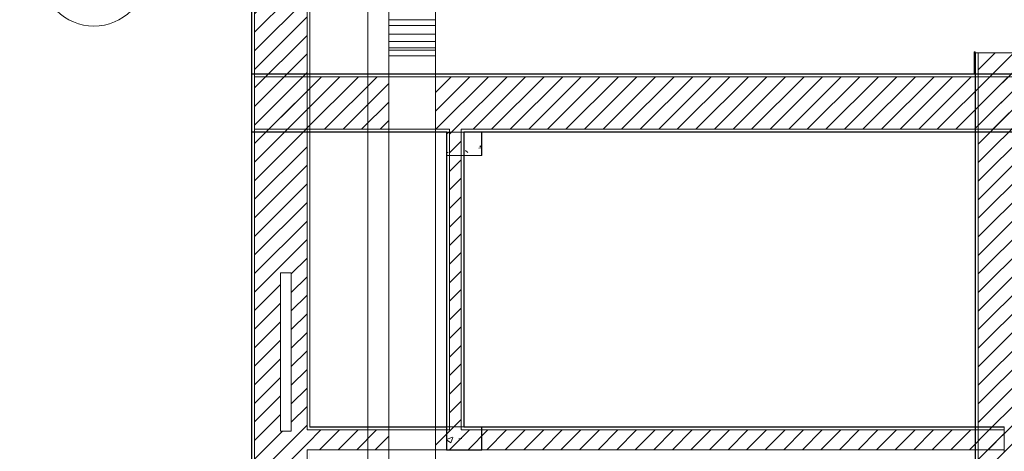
# Model space of a CAD drawing. Header units: metres. Extents: x 3 to 42.2, y -72.9 to -48.7.
# Tile 12 of 189: x 3 to 11.5, y -57.6 to -53.9. Entities that reach past the tile are written whole.
import ezdxf

# ---------------------------------------------------------------- set-up
doc = ezdxf.new("R2010")
doc.units = ezdxf.units.M
for name, color, linetype, lineweight in [('A-COLS', 7, 'Continuous', 18), ('A-GLAZ', 7, 'Continuous', 18), ('A-WALL', 7, 'Continuous', 18), ('A-WALL-PATT', 7, 'Continuous', 18), ('DUTOS', 7, 'Continuous', 18), ('G-ANNO-SYMB', 7, 'Continuous', 9), ('M-HVAC-DUCT', 7, 'Continuous', 18), ('S-COLS', 7, 'Continuous', 18)]:
    doc.layers.add(name, color=color, linetype=linetype, lineweight=lineweight)
doc.layers.add('A-DETL', color=7, linetype='Continuous', lineweight=18, true_color=0x00a600)
pattern_1 = [(50, (21.555, -62.929), (0.546555, -0.047815), [0.05715, -0.62865]), (355, (21.555, -62.929), (-0.105728, 0.573166), [0.04572, -0.50292]), (100.451, (21.601, -62.933), (0.440828, 0.525349), [0.04857, -0.53427]), (46.184, (21.555, -62.776), (0.813237, -0.12613), [0.08573, -0.94298]), (96.636, (21.623, -62.787), (0.712212, 0.742287), [0.07286, -0.80141]), (351.184, (21.555, -62.776), (0.712217, 0.742274), [0.06858, -0.75438]), (21, (21.631, -62.814), (0.454846, -0.306795), [0.05715, -0.62865]), (326, (21.631, -62.814), (0.185405, 0.55256), [0.04572, -0.50292]), (71.451, (21.669, -62.84), (0.640251, 0.245763), [0.04857, -0.53427]), (37.5, (21.555, -62.929), (0.009261, 0.2536672), [0.02515, -0.47168, 0.02515, -0.48539, -0.50482]), (37.5, (21.555, -62.929), (0.009261, 0.2536672), [-1.007, 0.02515, -0.47968]), (7.5, (21.555, -62.929), (0.2004558, 0.300546), [0.02515, -0.26594, 0.02515, -0.46025, -0.1924]), (7.5, (21.555, -62.929), (0.2004558, 0.300546), [-0.77648, 0.02515, -0.16726]), (327.5, (21.385, -62.929), (0.4067682, -0.0171882), [0.02515, -0.16535, 0.02515, -0.56921, -0.78867]), (327.5, (21.385, -62.929), (0.4067682, -0.0171882), [-0.78486, 0.02515, -0.76352]), (317.5, (21.309, -62.929), (0.444383, 0.0762794), [0.02515, -0.2225, 0.02515, -0.36957, -0.56007]), (317.5, (21.309, -62.929), (0.444383, 0.0762794), [-0.64237, 0.02515, -0.53492])]
pattern_2 = [(45, (21.555, -62.929), (-0.0795495, 0.0795495), [])]

# ---------------------------------------------------------------- blocks, each defined once
blk = doc.blocks.new('Janelas 8 - Janelas 3-7856239-1PAV')
at = {"layer": 'A-GLAZ', "color": 253, "true_color": 0xaaaaaa}
for p, q in [((5.2668, -57.4041), (5.2668, -56.0457)), ((5.359, -56.0457), (5.2668, -56.0457)), ((5.359, -56.0457), (5.359, -57.4041)), ((5.2668, -57.4041), (5.359, -57.4041))]:
    blk.add_line(p, q, dxfattribs=at)
blk = doc.blocks.new('4 GRE - ESCOLA DE CINEMA E AUDIOVISUAL CINE REX R07_rvt-1-1PAV')
at = {"layer": 'A-WALL-PATT', "true_color": 0xd4d4d4}
h = blk.add_hatch(dxfattribs=at)
h.set_pattern_fill('FP_1', color=254, style=0, pattern_type=2)
h.set_pattern_definition(pattern_1)
h.paths.add_polyline_path([(5.0212, -71.9394), (5.0212, -50.5715), (5.0187, -50.5715), (5.0187, -71.9394)])
h = blk.add_hatch(dxfattribs=at)
h.set_pattern_fill('FP_2', color=254, style=0, pattern_type=2)
h.set_pattern_definition(pattern_2)
h.paths.add_polyline_path([(5.4937, -71.4969), (5.4937, -50.5965), (5.0437, -50.5965), (5.0437, -71.4969), (5.1634, -71.4969)])
h.paths.add_polyline_path([(5.2931, -70.7453), (5.2931, -69.1894), (5.4122, -69.1894), (5.4122, -70.7453)])
h.paths.add_polyline_path([(5.3234, -66.7719), (5.3234, -65.4134), (5.3704, -65.4134), (5.3704, -66.7719)])
h.paths.add_polyline_path([(5.359, -57.4041), (5.2668, -57.4041), (5.2668, -56.0457), (5.359, -56.0457), (5.359, -57.3503)])
h.paths.add_polyline_path([(5.4262, -53.4971), (5.2875, -53.4971), (5.2875, -51.9689), (5.4262, -51.9689), (5.4262, -53.4583)])
h = blk.add_hatch(dxfattribs=at)
h.set_pattern_fill('FP_1', color=254, style=0, pattern_type=2)
h.set_pattern_definition(pattern_1)
h.paths.add_polyline_path([(5.5162, -71.4719), (5.5173, -71.4719), (5.5177, -71.1726), (5.5187, -71.1726), (5.5187, -70.9944), (5.5162, -70.9944), (5.5162, -71.1661)])
h.paths.add_polyline_path([(5.5162, -70.8994), (5.5187, -70.8994), (5.5187, -68.3801), (5.5162, -68.3801), (5.5162, -70.3936)])
h.paths.add_polyline_path([(5.5162, -67.8851), (5.5187, -67.8851), (5.5187, -65.8479), (5.5162, -65.8479), (5.5162, -67.6899)])
h.paths.add_polyline_path([(5.5187, -65.6329), (5.5187, -57.5859), (5.5162, -57.5859), (5.5162, -65.6329)])
h.paths.add_polyline_path([(5.5162, -57.3709), (5.5187, -57.3709), (5.5187, -51.3455), (5.5173, -51.3455), (5.5173, -51.069), (5.5162, -51.069), (5.5162, -57.2613)])
h = blk.add_hatch(dxfattribs=at)
h.set_pattern_fill('FP_1', color=254, style=0, pattern_type=2)
h.set_pattern_definition(pattern_1)
h.paths.add_polyline_path([(11.2223, -71.4719), (11.2223, -69.2851), (11.4698, -69.2851), (11.4698, -69.2826), (11.2198, -69.2826), (11.2198, -71.4719)])
h.paths.add_polyline_path([(11.2198, -68.5826), (11.4698, -68.5826), (11.4698, -68.5801), (11.2223, -68.5801), (11.2223, -68.3801), (11.2198, -68.3801), (11.2198, -68.3826)])
h.paths.add_polyline_path([(11.2223, -67.8851), (11.2223, -66.5942), (11.2198, -66.5942), (11.2198, -67.8851)])
h.paths.add_polyline_path([(11.2223, -66.2442), (11.2223, -54.1615), (11.2198, -54.1615), (11.2201, -66.2442)])
h = blk.add_hatch(dxfattribs=at)
h.set_pattern_fill('FP_2', color=254, style=0, pattern_type=2)
h.set_pattern_definition(pattern_2)
h.paths.add_polyline_path([(11.5198, -71.4969), (11.5198, -71.4719), (11.6948, -71.4719), (11.6948, -69.3076), (11.2448, -69.3076), (11.2448, -71.4969), (11.3279, -71.4969)])
h.paths.add_polyline_path([(11.3279, -68.5576), (11.6948, -68.5576), (11.6948, -66.5942), (11.2448, -66.5942), (11.2448, -68.5576)])
h.paths.add_polyline_path([(11.2448, -66.2442), (11.6948, -66.2442), (11.6948, -54.1615), (11.2448, -54.1615), (11.2448, -65.7587)])
h = blk.add_hatch(dxfattribs=at)
h.set_pattern_fill('FP_1', color=254, style=0, pattern_type=2)
h.set_pattern_definition(pattern_1)
h.paths.add_polyline_path([(5.0212, -54.839), (5.0212, -54.344), (6.1954, -54.3438), (6.1954, -54.3415), (5.0187, -54.3415), (5.0187, -54.839)])
h.paths.add_polyline_path([(34.6671, -54.344), (34.6671, -54.3415), (22.5848, -54.3415), (22.5848, -54.344), (33.5201, -54.344)])
h.paths.add_polyline_path([(21.406, -54.344), (22.4398, -54.344), (22.4398, -54.3415), (21.406, -54.3415)])
h.paths.add_polyline_path([(21.261, -54.344), (21.261, -54.3415), (19.4485, -54.3415), (19.4485, -54.344), (21.1911, -54.344)])
h.paths.add_polyline_path([(19.3185, -54.344), (19.3185, -54.3415), (11.9396, -54.3415), (11.9396, -54.344), (17.4924, -54.344)])
h.paths.add_polyline_path([(11.3279, -54.344), (11.7396, -54.344), (11.7396, -54.3415), (6.5954, -54.3415), (6.5954, -54.344), (10.095, -54.344)])
h = blk.add_hatch(dxfattribs=at)
h.set_pattern_fill('FP_2', color=254, style=0, pattern_type=2)
h.set_pattern_definition(pattern_2)
h.paths.add_polyline_path([(33.094, -54.8165), (34.6921, -54.8165), (34.6921, -54.3665), (11.9396, -54.3665), (11.9396, -54.4969), (11.7396, -54.4969), (11.7396, -54.3665), (6.5954, -54.3665), (6.5954, -54.8165), (32.9037, -54.8165)])
h.paths.add_polyline_path([(5.0437, -54.8165), (6.1954, -54.8165), (6.1954, -54.3665), (5.0437, -54.3665)])
h = blk.add_hatch(dxfattribs=at)
h.set_pattern_fill('FP_1', color=254, style=0, pattern_type=2)
h.set_pattern_definition(pattern_1)
h.paths.add_polyline_path([(34.6671, -54.8415), (34.6671, -54.839), (33.1165, -54.839), (33.1165, -54.8415), (33.5201, -54.8415)])
h.paths.add_polyline_path([(32.649, -54.8415), (32.6515, -54.8415), (32.6515, -54.839), (14.7465, -54.839), (14.7465, -54.8415), (32.2872, -54.8415)])
h.paths.add_polyline_path([(14.6015, -54.8415), (14.6015, -54.839), (12.294, -54.839), (12.294, -54.8415), (14.599, -54.8415)])
h.paths.add_polyline_path([(12.224, -54.8415), (12.224, -54.839), (6.8368, -54.839), (6.8368, -54.8415), (11.3279, -54.8415)])
h.paths.add_polyline_path([(6.6918, -54.8415), (6.6918, -54.839), (6.5954, -54.839), (6.5954, -54.8415), (6.6893, -54.8415)])
h.paths.add_polyline_path([(5.0187, -54.8415), (6.1954, -54.8408), (6.1954, -54.839), (5.0187, -54.839)])
h = blk.add_hatch(dxfattribs=at)
h.set_pattern_fill('FP_1', color=254, style=0, pattern_type=2)
h.set_pattern_definition(pattern_1)
h.paths.add_polyline_path([(6.6918, -57.5884), (6.6918, -57.5859), (6.6893, -57.5859), (6.6893, -57.5884)])
h.paths.add_polyline_path([(6.6918, -57.3709), (6.6918, -54.8415), (6.6893, -54.8415), (6.6893, -57.3709)])
h = blk.add_hatch(dxfattribs=at)
h.set_pattern_fill('FP_2', color=254, style=0, pattern_type=2)
h.set_pattern_definition(pattern_2)
h.paths.add_polyline_path([(6.7143, -57.5634), (6.8143, -57.5634), (6.8143, -54.8165), (6.7143, -54.8165), (6.7143, -57.3934)])
h = blk.add_hatch(dxfattribs=at)
h.set_pattern_fill('FP_1', color=254, style=0, pattern_type=2)
h.set_pattern_definition(pattern_1)
h.paths.add_polyline_path([(6.8393, -57.3709), (6.8393, -54.8415), (6.8368, -54.8415), (6.8368, -57.3709)])
at = {"layer": 'A-WALL-PATT', "true_color": 0xaaaaaa}
h = blk.add_hatch(dxfattribs=at)
h.set_pattern_fill('FP_1', color=253, style=0, pattern_type=2)
h.set_pattern_definition(pattern_1)
h.paths.add_polyline_path([(11.4673, -57.3709), (11.4673, -57.3684), (6.8393, -57.3684), (6.8393, -57.3709), (11.3279, -57.3709)])
at = {"layer": 'A-WALL-PATT', "true_color": 0xd4d4d4}
h = blk.add_hatch(dxfattribs=at)
h.set_pattern_fill('FP_2', color=254, style=0, pattern_type=2)
h.set_pattern_definition(pattern_2)
h.paths.add_polyline_path([(6.7046, -57.5634), (6.7143, -57.5634), (6.7143, -57.3934), (6.5954, -57.3934), (6.5954, -57.5634), (6.6918, -57.5634)])
h.paths.add_polyline_path([(6.1954, -57.5634), (6.1954, -57.3934), (5.4937, -57.3934), (5.4937, -57.5634), (5.7799, -57.5634)])
h = blk.add_hatch(dxfattribs=at)
h.set_pattern_fill('FP_2', color=254, style=0, pattern_type=2)
h.set_pattern_definition(pattern_2)
h.paths.add_polyline_path([(11.3279, -57.5634), (11.4673, -57.5634), (11.4673, -57.3934), (6.8143, -57.3934), (6.8143, -57.5634), (10.095, -57.5634)])
at = {"layer": 'S-COLS', "true_color": 0xaaaaaa}
h = blk.add_hatch(dxfattribs=at)
h.set_pattern_fill('FP_1', color=253, style=0, pattern_type=2)
h.set_pattern_definition(pattern_1)
h.paths.add_polyline_path([(6.9893, -55.0416), (6.9893, -54.8416), (6.6893, -54.8416), (6.6893, -55.0416)])
h = blk.add_hatch(dxfattribs=at)
h.set_pattern_fill('FP_1', color=253, style=0, pattern_type=2)
h.set_pattern_definition(pattern_1)
h.paths.add_polyline_path([(6.6893, -57.5684), (6.9893, -57.5684), (6.9893, -57.3684), (6.6893, -57.3684)])
at = {"layer": 'A-WALL', "color": 253, "true_color": 0xaaaaaa}
for p, q in [((5.0187, -50.5715), (5.0187, -71.4719)), ((5.0212, -50.574), (5.0212, -71.4719)), ((5.0437, -50.5965), (5.0437, -71.4719)), ((5.4937, -51.0465), (5.4937, -57.3934)), ((5.5162, -51.069), (5.5162, -57.3709)), ((5.5187, -57.3684), (5.5187, -51.3455)), ((5.0173, -58.6433), (5.0173, -53.8932)), ((5.0187, -53.8932), (5.0173, -53.8932)), ((11.2098, -54.3415), (11.2098, -54.1515)), ((11.2198, -54.1515), (11.2098, -54.1515)), ((11.2198, -54.1515), (11.2198, -54.1615)), ((11.2198, -54.1615), (11.2198, -67.8826)), ((11.7198, -54.1615), (11.2198, -54.1615)), ((11.2223, -54.1615), (11.2223, -67.8851)), ((11.2448, -54.1615), (11.2448, -67.9076)), ((11.7396, -54.3415), (5.0187, -54.3415)), ((5.0187, -54.3415), (5.0187, -54.344)), ((5.0187, -54.344), (5.0187, -54.839)), ((5.0212, -54.344), (11.7396, -54.344)), ((5.0212, -54.344), (5.0212, -54.3665)), ((5.0212, -54.3665), (5.0212, -54.8165)), ((5.0437, -54.3665), (5.0437, -54.8165)), ((5.0437, -54.3665), (11.7396, -54.3665)), ((5.0187, -54.839), (5.0187, -54.8415)), ((5.0187, -54.8415), (6.6893, -54.8415)), ((5.0212, -54.8165), (5.0212, -54.839)), ((5.0212, -54.839), (6.6918, -54.839)), ((5.0437, -54.8165), (6.7143, -54.8165)), ((6.6893, -54.8415), (6.6893, -57.3684)), ((6.6918, -54.8415), (6.6918, -54.839)), ((6.6918, -57.3709), (6.6918, -54.8415)), ((6.7143, -54.839), (6.7143, -54.8165)), ((6.7143, -54.8415), (6.7143, -54.839)), ((6.7143, -57.3934), (6.7143, -54.8415)), ((6.8143, -54.8165), (12.224, -54.8165)), ((6.8143, -54.839), (6.8143, -54.8165)), ((6.8143, -54.8415), (6.8143, -54.839)), ((6.8143, -57.3934), (6.8143, -54.8415)), ((6.8368, -54.839), (12.224, -54.839)), ((6.8368, -54.8415), (6.8368, -54.839)), ((6.8368, -57.3709), (6.8368, -54.8415)), ((6.8393, -54.8415), (12.224, -54.8415)), ((6.8393, -57.3684), (6.8393, -54.8415)), ((5.5162, -57.3709), (5.5187, -57.3709)), ((6.6893, -57.3684), (5.5187, -57.3684)), ((5.5187, -57.3709), (6.6893, -57.3709)), ((6.6918, -57.3709), (6.6893, -57.3709)), ((6.8393, -57.3709), (6.8368, -57.3709)), ((11.4673, -57.3684), (6.8393, -57.3684)), ((6.8393, -57.3684), (6.8393, -57.3709)), ((11.4673, -57.3709), (6.8393, -57.3709)), ((11.4673, -57.5884), (11.4673, -57.3684)), ((5.4937, -57.3934), (5.5162, -57.3934)), ((5.5162, -57.3934), (5.5187, -57.3934)), ((5.5187, -57.3934), (6.6893, -57.3934)), ((6.6918, -57.3934), (6.6893, -57.3934)), ((6.7143, -57.3934), (6.6918, -57.3934)), ((6.8368, -57.3934), (6.8143, -57.3934)), ((6.8393, -57.3934), (6.8368, -57.3934)), ((11.4673, -57.3934), (6.8393, -57.3934)), ((5.4937, -57.5634), (5.5162, -57.5634)), ((5.4937, -57.5634), (5.4937, -65.6554)), ((5.5162, -57.5634), (5.5187, -57.5634)), ((5.5187, -57.5634), (6.6893, -57.5634)), ((6.6918, -57.5634), (6.6893, -57.5634)), ((6.7143, -57.5634), (6.6918, -57.5634)), ((6.8143, -57.5634), (6.7143, -57.5634)), ((6.8393, -57.5634), (6.8143, -57.5634)), ((11.4673, -57.5634), (6.8393, -57.5634))]:
    blk.add_line(p, q, dxfattribs=at)
at = {"layer": 'S-COLS', "color": 253, "true_color": 0xaaaaaa}
for p, q in [((6.9893, -54.8416), (6.6893, -54.8416)), ((6.6893, -54.8416), (6.6893, -55.0416)), ((6.9893, -55.0416), (6.9893, -54.8416)), ((6.6893, -55.0416), (6.9893, -55.0416)), ((6.9893, -57.3684), (6.6893, -57.3684)), ((6.6893, -57.3684), (6.6893, -57.5684)), ((6.9893, -57.5684), (6.9893, -57.3684)), ((6.6893, -57.5684), (6.9893, -57.5684))]:
    blk.add_line(p, q, dxfattribs=at)
at = {"layer": 'A-GLAZ', "color": 253, "lineweight": 18, "true_color": 0xaaaaaa}
blk.add_blockref('Janelas 8 - Janelas 3-7856239-1PAV', (0, 0), dxfattribs=at)
blk = doc.blocks.new('Family - P22-299730-1PAV')
at = {"layer": 'S-COLS', "color": 253, "true_color": 0xaaaaaa}
for p, q in [((0.15, 0.1), (-0.15, 0.1)), ((-0.15, 0.1), (-0.15, -0.1)), ((0.15, -0.1), (0.15, 0.1)), ((-0.15, -0.1), (0.15, -0.1))]:
    blk.add_line(p, q, dxfattribs=at)
blk = doc.blocks.new('Family - P22-301539-1PAV')
at = {"layer": 'S-COLS', "color": 253, "true_color": 0xaaaaaa}
for p, q in [((0.15, 0.1), (-0.15, 0.1)), ((-0.15, 0.1), (-0.15, -0.1)), ((0.15, -0.1), (0.15, 0.1)), ((-0.15, -0.1), (0.15, -0.1))]:
    blk.add_line(p, q, dxfattribs=at)
blk = doc.blocks.new('Family - P20-299818-1PAV')
at = {"layer": 'S-COLS', "color": 253, "true_color": 0xaaaaaa}
for p, q in [((0.15, 0.1), (-0.15, 0.1)), ((-0.15, 0.1), (-0.15, -0.1)), ((0.15, -0.1), (0.15, 0.1)), ((-0.15, -0.1), (0.15, -0.1))]:
    blk.add_line(p, q, dxfattribs=at)
blk = doc.blocks.new('Family - P20-301538-1PAV')
at = {"layer": 'S-COLS', "color": 253, "true_color": 0xaaaaaa}
for p, q in [((0.15, 0.1), (-0.15, 0.1)), ((-0.15, 0.1), (-0.15, -0.1)), ((0.15, -0.1), (0.15, 0.1)), ((-0.15, -0.1), (0.15, -0.1))]:
    blk.add_line(p, q, dxfattribs=at)
blk = doc.blocks.new('ESTRUTURAL CINE REX _011_IFC-1-1PAV')
at = {"layer": 'A-COLS', "color": 253, "lineweight": 18, "true_color": 0xaaaaaa}
for name, p in [('Family - P20-301538-1PAV', (6.8406, -54.9416)), ('Family - P22-301539-1PAV', (6.8406, -57.4684))]:
    blk.add_blockref(name, p, dxfattribs=at)
at = {"layer": 'S-COLS', "color": 253, "lineweight": 18, "true_color": 0xaaaaaa}
for name, p in [('Family - P20-299818-1PAV', (6.8406, -54.9416)), ('Family - P22-299730-1PAV', (6.8406, -57.4684))]:
    blk.add_blockref(name, p, dxfattribs=at)
blk = doc.blocks.new('BTS vanes - 1 Splitter Vanes-1071727-1PAV')
at = {"layer": 'M-HVAC-DUCT', "color": 96, "true_color": 0x008000}
for p, q in [((6.1954, -53.8768), (6.5954, -53.8768)), ((6.1954, -54.0018), (6.1954, -53.8768)), ((6.5954, -54.0018), (6.5954, -53.8768)), ((6.5954, -54.0018), (6.1954, -54.0018))]:
    blk.add_line(p, q, dxfattribs=at)
blk = doc.blocks.new('BTS vanes - 1 Splitter Vanes-V62-1PAV')
at = {"layer": 'A-DETL', "color": 96, "true_color": 0x008000}
for p, q in [((6.5954, -54.0628), (6.1954, -54.0628)), ((6.5954, -54.1194), (6.1954, -54.1194))]:
    blk.add_line(p, q, dxfattribs=at)
at = {"layer": 'M-HVAC-DUCT', "color": 96, "true_color": 0x008000}
for p, q in [((6.1954, -54.1378), (6.5954, -54.1378)), ((6.1954, -54.1378), (6.1954, -54.1878)), ((6.1954, -54.1378), (6.5954, -54.1378)), ((6.1954, -54.1378), (6.1954, -54.1878)), ((6.5954, -54.1878), (6.5954, -54.1378)), ((6.5954, -54.1878), (6.5954, -54.1378)), ((6.5954, -54.1878), (6.1954, -54.1878)), ((6.5954, -54.1878), (6.1954, -54.1878))]:
    blk.add_line(p, q, dxfattribs=at)
blk = doc.blocks.new('Corte - M_Cabeça do corte - Preenchido-1049-1PAV')
at = {"layer": 'G-ANNO-SYMB'}
h = blk.add_hatch(color=256, dxfattribs=at)
edge = h.paths.add_edge_path()
edge.add_line((-0.006, 0.00849), (-0.006, 0.006))
edge.add_arc((-0.006, 0), 0.006, 90, 135)
edge.add_line((-0.01024, 0.00424), (-0.006, 0.00849))
h = blk.add_hatch(color=256, dxfattribs=at)
edge = h.paths.add_edge_path()
edge.add_line((-0.006, 0.00849), (-0.00176, 0.00424))
edge.add_arc((-0.006, 0), 0.006, 45, 90)
edge.add_line((-0.006, 0.006), (-0.006, 0.00849))
h = blk.add_hatch(color=256, dxfattribs=at)
edge = h.paths.add_edge_path()
edge.add_line((-0.01449, 0), (-0.01024, 0.00424))
edge.add_arc((-0.006, 0), 0.006, 135, 180)
edge.add_line((-0.012, 0), (-0.01449, 0))
h = blk.add_hatch(color=256, dxfattribs=at)
edge = h.paths.add_edge_path()
edge.add_line((0.00249, 0), (0, 0))
edge.add_arc((-0.006, 0), 0.006, 360, 405)
edge.add_line((-0.00176, 0.00424), (0.00249, 0))
for p, q in [((-0.006, 0.00849), (-0.01449, 0)), ((-0.006, 0.00849), (-0.01024, 0.00424)), ((-0.006, 0.00849), (0.00249, 0)), ((-0.006, 0.006), (-0.006, 0.00849)), ((-0.006, 0.00849), (-0.006, 0.006)), ((-0.00176, 0.00424), (-0.006, 0.00849)), ((-0.01024, 0.00424), (-0.01449, 0)), ((0.00249, 0), (-0.00176, 0.00424)), ((-0.01449, 0), (-0.012, 0)), ((0, 0), (0.00249, 0)), ((-0.012, 0), (-0.01449, 0)), ((0, 0), (0.00249, 0))]:
    blk.add_line(p, q, dxfattribs=at)
for start, end in [(360, 180), (90, 135), (45, 90), (135, 180), (360, 45), (180, 360)]:
    blk.add_arc((-0.006, 0), 0.006, start, end, dxfattribs=at)

msp = doc.modelspace()

# ---------------------------------------------------------------- linework, layer by layer
at = {"layer": 'A-DETL', "color": 96, "true_color": 0x008000}
msp.add_line((6.5954, -53.9268), (6.1954, -53.9268), dxfattribs=at)
at = {"layer": 'DUTOS', "color": 96, "true_color": 0x008000}
for p, q in [((6.1954, -53.5895), (6.1954, -53.8768)), ((6.5954, -53.5895), (6.5954, -53.8768)), ((6.5954, -53.8768), (6.1954, -53.8768)), ((6.1954, -54.0018), (6.5954, -54.0018)), ((6.1954, -54.0018), (6.1954, -54.1378)), ((6.5954, -54.0018), (6.5954, -54.1378)), ((6.5954, -54.1378), (6.1954, -54.1378)), ((6.1954, -54.1878), (6.5954, -54.1878)), ((6.1954, -66.726), (6.1954, -54.1878)), ((6.5954, -66.726), (6.5954, -54.1878))]:
    msp.add_line(p, q, dxfattribs=at)
at = {"layer": 'G-ANNO-SYMB'}
msp.add_line((6.0158, -50.4561), (6.0158, -72.716), dxfattribs=at)

# ---------------------------------------------------------------- block references
at = {"lineweight": 5}
for name in ['4 GRE - ESCOLA DE CINEMA E AUDIOVISUAL CINE REX R07_rvt-1-1PAV', 'ESTRUTURAL CINE REX _011_IFC-1-1PAV']:
    msp.add_blockref(name, (0, 0), dxfattribs=at)
at = {"layer": 'A-DETL', "color": 96, "true_color": 0x008000}
msp.add_blockref('BTS vanes - 1 Splitter Vanes-V62-1PAV', (0, 0), dxfattribs=at)
at = {"layer": 'G-ANNO-SYMB', "xscale": 74.99999999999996, "yscale": 74.99999999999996, "zscale": 74.99999999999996}
msp.add_blockref('Corte - M_Cabeça do corte - Preenchido-1049-1PAV', (4.1178, -53.482), dxfattribs=at)
at = {"layer": 'M-HVAC-DUCT', "color": 96, "true_color": 0x008000}
msp.add_blockref('BTS vanes - 1 Splitter Vanes-1071727-1PAV', (0, 0), dxfattribs=at)

doc.saveas('drawing.dxf')
